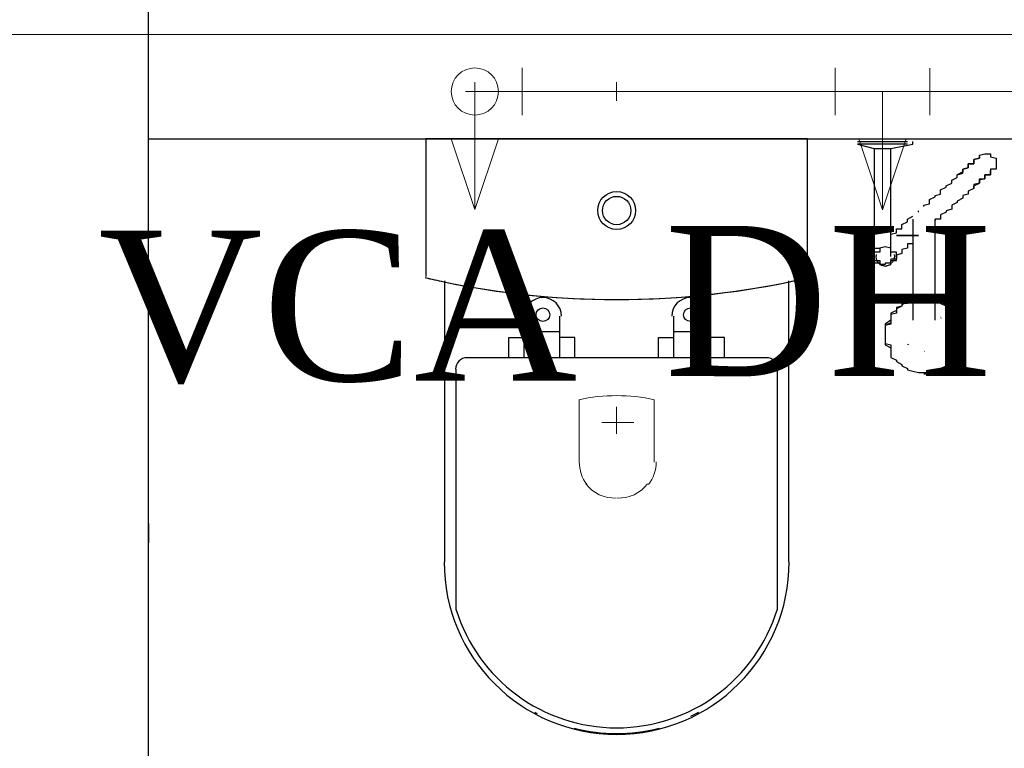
# Model space of a CAD drawing. Header units: millimetres. Extents: x 335 to 91596, y -1 to 84.
# Tile 24 of 87: x 384.83 to 386.22, y 13.27 to 14.3. Entities that reach past the tile are written whole.
import ezdxf

# ---------------------------------------------------------------- set-up
doc = ezdxf.new("R2010")
doc.units = ezdxf.units.MM
doc.header["$MEASUREMENT"] = 0
for name, color, linetype, lineweight in [('AF-Conexões detalhe', 7, 'Continuous', 20), ('AF-Textos conexão', 7, 'Continuous', 20), ('AF-Tubos detalhe', 5, 'Continuous', 20), ('DI-Detalhes', 7, 'Continuous', 20), ('SIMBOLOS INT', 8, 'Continuous', 5)]:
    doc.layers.add(name, color=color, linetype=linetype, lineweight=lineweight)
doc.styles.add('TimesNewRoman', font='times.ttf')

msp = doc.modelspace()

# ---------------------------------------------------------------- hatches: boundary and pattern name
at = {"linetype": 'Continuous'}
for points in [[(386.1281, 13.8769), (386.1267, 13.8805), (386.1267, 13.8785), (386.1267, 13.8785), (386.1267, 13.8766), (386.1267, 13.8766)], [(386.0834, 13.8392), (386.0798, 13.8414), (386.0798, 13.8414), (386.0798, 13.8395), (386.0798, 13.8395)], [(386.0986, 13.8315), (386.0954, 13.8317), (386.0954, 13.8317), (386.0954, 13.8317), (386.0954, 13.8317)], [(386.1043, 13.8297), (386.1032, 13.8317), (386.1032, 13.8297), (386.1032, 13.8297), (386.1032, 13.8297)], [(386.1043, 13.8018), (386.1032, 13.8024), (386.1032, 13.8024), (386.1032, 13.8024), (386.1032, 13.8024)]]:
    msp.add_hatch(color=256, dxfattribs=at).paths.add_polyline_path(points)

# ---------------------------------------------------------------- linework, layer by layer
at = {"color": 7}
for p, q in [((385.0095, 12.3668), (385.0095, 14.9176)), ((385.0095, 14.1305), (386.3376, 14.1305)), ((386.0095, 14.1266), (386.0486, 14.1266)), ((386.0486, 14.1266), (386.0798, 14.1266)), ((386.0876, 14.1227), (386.0876, 14.1266)), ((386.0095, 14.1227), (386.0329, 14.1168)), ((386.0486, 14.1227), (386.0095, 14.1227)), ((386.0329, 14.1168), (386.0329, 14.068)), ((386.0329, 14.1168), (386.0486, 14.1168)), ((386.0798, 14.1227), (386.0486, 14.1227)), ((386.0486, 14.1168), (386.0564, 14.1168)), ((386.0564, 14.1168), (386.0876, 14.1227)), ((386.0564, 14.068), (386.0564, 14.1168)), ((386.0954, 14.027), (386.0954, 14.0289)), ((386.0329, 14.0231), (386.0329, 13.9801)), ((386.0564, 13.9801), (386.0564, 14.025)), ((386.0876, 14.0055), (386.0876, 13.8746)), ((386.1189, 13.8746), (386.1189, 14.0055)), ((386.0486, 13.8492), (386.0486, 13.8453)), ((386.1579, 13.8453), (386.1579, 13.8492)), ((385.0095, 13.5875), (385.0095, 13.5602))]:
    msp.add_line(p, q, dxfattribs=at)
at = {"color": 8}
for p, q in [((385.4007, 14.1302), (385.4007, 13.9362)), ((385.9387, 14.1302), (385.4007, 14.1302)), ((385.9387, 14.1302), (385.4007, 14.1302)), ((385.4007, 14.1302), (385.4007, 13.9362)), ((385.9387, 13.9362), (385.9387, 14.1302)), ((385.9387, 13.9362), (385.9387, 14.1302)), ((385.4267, 13.9302), (385.4267, 13.5332)), ((385.9127, 13.5332), (385.9127, 13.9302)), ((385.5387, 13.8802), (385.5387, 13.8212)), ((385.5897, 13.8212), (385.5897, 13.8802)), ((385.7497, 13.8802), (385.7497, 13.8212)), ((385.8007, 13.8212), (385.8007, 13.8802)), ((385.5177, 13.8502), (385.5387, 13.8502)), ((385.5177, 13.8212), (385.5177, 13.8502)), ((385.5897, 13.8582), (385.5387, 13.8582)), ((385.6107, 13.8502), (385.5897, 13.8502)), ((385.6107, 13.8212), (385.6107, 13.8502)), ((385.7287, 13.8502), (385.7497, 13.8502)), ((385.7287, 13.8212), (385.7287, 13.8502)), ((385.8007, 13.8582), (385.7497, 13.8582)), ((385.8217, 13.8502), (385.8007, 13.8502)), ((385.8217, 13.8212), (385.8217, 13.8502)), ((385.8807, 13.8212), (385.4587, 13.8212)), ((385.4427, 13.8052), (385.4427, 13.4662)), ((385.8967, 13.4662), (385.8967, 13.8052))]:
    msp.add_line(p, q, dxfattribs=at)
at = {"color": 7}
for points in [[(386.1501, 14.0797), (386.1579, 14.0817), (386.1579, 14.0856), (386.1579, 14.0875), (386.1657, 14.0895), (386.1657, 14.0914), (386.1657, 14.0934), (386.1657, 14.0953), (386.1736, 14.0953), (386.1736, 14.0973), (386.1736, 14.0992), (386.1736, 14.0992), (386.1736, 14.1012), (386.1814, 14.1031), (386.1814, 14.1031), (386.1814, 14.1031), (386.1814, 14.1051), (386.1814, 14.1051), (386.1814, 14.1051), (386.1814, 14.1051), (386.1814, 14.1051), (386.1814, 14.1051)], [(386.1814, 14.1051), (386.1814, 14.1051), (386.1814, 14.1051), (386.1814, 14.1051), (386.1814, 14.1051), (386.1814, 14.1031), (386.1814, 14.1031), (386.1814, 14.1031), (386.1736, 14.1012), (386.1736, 14.1012), (386.1736, 14.0992), (386.1736, 14.0973), (386.1736, 14.0953), (386.1657, 14.0953), (386.1657, 14.0934), (386.1657, 14.0914), (386.1657, 14.0895), (386.1579, 14.0875), (386.1579, 14.0856), (386.1579, 14.0836), (386.1501, 14.0797), (386.1501, 14.0797)], [(386.1814, 14.1051), (386.1814, 14.1051), (386.1814, 14.1071), (386.1814, 14.1071), (386.1814, 14.1071), (386.1814, 14.1071), (386.1814, 14.1071), (386.1814, 14.1071), (386.1814, 14.1071), (386.1892, 14.109), (386.1892, 14.109), (386.1892, 14.109), (386.1892, 14.109), (386.1892, 14.109), (386.1892, 14.109), (386.1892, 14.109), (386.1892, 14.109), (386.1892, 14.109), (386.1892, 14.109), (386.1892, 14.109), (386.1892, 14.109), (386.1892, 14.109), (386.1892, 14.109), (386.1892, 14.109), (386.197, 14.109), (386.197, 14.109), (386.197, 14.109), (386.197, 14.109), (386.197, 14.109), (386.197, 14.1071), (386.197, 14.1071), (386.197, 14.1071), (386.197, 14.1071), (386.197, 14.1071), (386.197, 14.1071), (386.197, 14.1071), (386.197, 14.1051), (386.197, 14.1051), (386.197, 14.1051), (386.197, 14.1051), (386.197, 14.1051), (386.2048, 14.1031), (386.2048, 14.1031), (386.2048, 14.1031), (386.2048, 14.1031), (386.2048, 14.1031), (386.2048, 14.1012), (386.2048, 14.1012), (386.2048, 14.1012), (386.2048, 14.1012), (386.2048, 14.0992), (386.2048, 14.0992), (386.2048, 14.0992), (386.2048, 14.0973), (386.2048, 14.0973), (386.2048, 14.0973), (386.2048, 14.0973), (386.2048, 14.0953), (386.2048, 14.0953), (386.2048, 14.0953), (386.2048, 14.0953), (386.2048, 14.0934), (386.2048, 14.0934), (386.2048, 14.0934), (386.2048, 14.0934), (386.2048, 14.0914), (386.2048, 14.0914), (386.2048, 14.0914), (386.2048, 14.0895), (386.2048, 14.0895), (386.2048, 14.0895), (386.2048, 14.0895), (386.2048, 14.0895), (386.2048, 14.0875), (386.2048, 14.0875), (386.197, 14.0875), (386.197, 14.0875), (386.197, 14.0856), (386.197, 14.0856), (386.197, 14.0856)], [(386.1736, 14.0602), (386.1736, 14.0621), (386.1736, 14.0641), (386.1814, 14.068), (386.1814, 14.0699), (386.1814, 14.0719), (386.1814, 14.0739), (386.1892, 14.0739), (386.1892, 14.0758), (386.1892, 14.0778), (386.1892, 14.0797), (386.197, 14.0797), (386.197, 14.0817), (386.197, 14.0817), (386.197, 14.0836), (386.197, 14.0836), (386.197, 14.0856), (386.197, 14.0856), (386.197, 14.0856), (386.197, 14.0856), (386.197, 14.0856), (386.197, 14.0856)], [(386.197, 14.0856), (386.197, 14.0856), (386.197, 14.0856), (386.197, 14.0856), (386.197, 14.0856), (386.197, 14.0836), (386.197, 14.0836), (386.197, 14.0836), (386.197, 14.0817), (386.197, 14.0797), (386.1892, 14.0797), (386.1892, 14.0778), (386.1892, 14.0758), (386.1892, 14.0758), (386.1892, 14.0739), (386.1814, 14.0719), (386.1814, 14.0699), (386.1814, 14.068), (386.1736, 14.066), (386.1736, 14.0621), (386.1736, 14.0602)], [(386.1032, 14.0348), (386.1032, 14.0348), (386.1032, 14.0367), (386.1111, 14.0387), (386.1111, 14.0406), (386.1111, 14.0426), (386.1111, 14.0446), (386.1189, 14.0485), (386.1189, 14.0504), (386.1267, 14.0524), (386.1267, 14.0563), (386.1267, 14.0582), (386.1345, 14.0621), (386.1345, 14.0641), (386.1423, 14.068), (386.1423, 14.0719), (386.1501, 14.0758), (386.1501, 14.0797), (386.1501, 14.0797)], [(386.0329, 14.068), (386.0329, 14.066), (386.0329, 14.0621), (386.0329, 14.0602), (386.0329, 14.0582), (386.0329, 14.0563), (386.0329, 14.0543), (386.0329, 14.0504), (386.0329, 14.0485), (386.0329, 14.0465), (386.0329, 14.0446), (386.0329, 14.0426), (386.0329, 14.0406), (386.0329, 14.0387), (386.0329, 14.0367), (386.0329, 14.0348), (386.0329, 14.0328), (386.0329, 14.0309), (386.0329, 14.0289), (386.0329, 14.027), (386.0329, 14.025), (386.0329, 14.025), (386.0329, 14.0231)], [(386.0564, 14.0231), (386.0564, 14.025), (386.0564, 14.027), (386.0564, 14.0289), (386.0564, 14.0289), (386.0564, 14.0309), (386.0564, 14.0328), (386.0564, 14.0348), (386.0564, 14.0367), (386.0564, 14.0387), (386.0564, 14.0406), (386.0564, 14.0426), (386.0564, 14.0446), (386.0564, 14.0485), (386.0564, 14.0504), (386.0564, 14.0524), (386.0564, 14.0543), (386.0564, 14.0563), (386.0564, 14.0582), (386.0564, 14.0621), (386.0564, 14.0641), (386.0564, 14.066), (386.0564, 14.068)], [(386.1736, 14.0602), (386.1657, 14.0563), (386.1657, 14.0524), (386.1579, 14.0504), (386.1579, 14.0465), (386.1501, 14.0426), (386.1501, 14.0406), (386.1423, 14.0367), (386.1423, 14.0348), (386.1423, 14.0309), (386.1345, 14.0289), (386.1345, 14.027), (386.1267, 14.0231), (386.1267, 14.0211), (386.1267, 14.0192), (386.1267, 14.0172), (386.1189, 14.0172), (386.1189, 14.0153)], [(386.072, 14.0055), (386.072, 14.0094), (386.0798, 14.0133), (386.0798, 14.0172), (386.0876, 14.0211)], [(386.0876, 14.0172), (386.0876, 14.0172), (386.0876, 14.0172), (386.0876, 14.0172), (386.0876, 14.0172), (386.0876, 14.0172), (386.0876, 14.0153), (386.0876, 14.0153), (386.0876, 14.0153), (386.0876, 14.0133), (386.0876, 14.0133), (386.0876, 14.0114), (386.0876, 14.0114), (386.0876, 14.0094), (386.0876, 14.0094), (386.0876, 14.0074), (386.0876, 14.0055), (386.0876, 14.0055)], [(386.1189, 14.0055), (386.1189, 14.0074), (386.1189, 14.0074), (386.1189, 14.0094), (386.1189, 14.0094), (386.1189, 14.0114), (386.1189, 14.0133), (386.1189, 14.0133), (386.1189, 14.0133), (386.1189, 14.0153), (386.1189, 14.0153), (386.1189, 14.0153), (386.1189, 14.0172), (386.1189, 14.0172), (386.1189, 14.0172), (386.1189, 14.0172), (386.1189, 14.0172), (386.1189, 14.0172)], [(386.0564, 13.9957), (386.0642, 13.9977), (386.0642, 13.9977), (386.0642, 13.9996), (386.0642, 14.0016), (386.0642, 14.0016), (386.0642, 14.0035), (386.072, 14.0035), (386.072, 14.0055)], [(386.1111, 14.0094), (386.1111, 14.0094), (386.1111, 14.0094)], [(386.0954, 13.9938), (386.0876, 13.9938), (386.0798, 13.9938), (386.0798, 13.9938), (386.0798, 13.9938), (386.0798, 13.9938), (386.0798, 13.9938), (386.0798, 13.9938), (386.0798, 13.9938), (386.0798, 13.9938), (386.0798, 13.9938), (386.0798, 13.9938), (386.0798, 13.9938), (386.0798, 13.9938), (386.0798, 13.9938), (386.0798, 13.9938), (386.0798, 13.9938), (386.0798, 13.9938), (386.0798, 13.9938), (386.0798, 13.9938), (386.0798, 13.9938), (386.0798, 13.9938), (386.0798, 13.9938), (386.0798, 13.9938), (386.0798, 13.9938), (386.0798, 13.9938), (386.0798, 13.9938), (386.0798, 13.9938), (386.0798, 13.9938), (386.0798, 13.9938), (386.0798, 13.9938), (386.0798, 13.9938), (386.0798, 13.9938), (386.0798, 13.9938), (386.0798, 13.9938), (386.072, 13.9938), (386.0642, 13.9938), (386.072, 13.9938), (386.0798, 13.9938), (386.0798, 13.9938), (386.0798, 13.9938), (386.0798, 13.9938), (386.0798, 13.9938), (386.0798, 13.9938), (386.0798, 13.9938), (386.0798, 13.9938), (386.0798, 13.9938), (386.0798, 13.9938), (386.0798, 13.9938), (386.0798, 13.9938), (386.0798, 13.9938), (386.0798, 13.9938), (386.0798, 13.9938), (386.0798, 13.9938), (386.0798, 13.9938), (386.0798, 13.9938), (386.0798, 13.9938), (386.0798, 13.9938), (386.0798, 13.9938), (386.0798, 13.9938), (386.0798, 13.9938), (386.0798, 13.9938), (386.0798, 13.9938), (386.0798, 13.9938), (386.0798, 13.9938), (386.0798, 13.9938), (386.0798, 13.9938), (386.0798, 13.9938), (386.0798, 13.9938), (386.0798, 13.9938), (386.0798, 13.9938), (386.0876, 13.9938), (386.0954, 13.9938)], [(386.0954, 13.9938), (386.0876, 13.9938), (386.0798, 13.9938), (386.0798, 13.9938), (386.0798, 13.9938), (386.0798, 13.9938), (386.0798, 13.9938), (386.0798, 13.9938), (386.0798, 13.9938), (386.0798, 13.9938), (386.0798, 13.9938), (386.0798, 13.9938), (386.0798, 13.9938), (386.0798, 13.9938), (386.0798, 13.9938), (386.0798, 13.9938), (386.0798, 13.9938), (386.0798, 13.9938), (386.0798, 13.9938), (386.0798, 13.9938), (386.0798, 13.9938), (386.0798, 13.9938), (386.0798, 13.9938), (386.0798, 13.9938), (386.0798, 13.9938), (386.0798, 13.9938), (386.0798, 13.9938), (386.0798, 13.9938), (386.0798, 13.9938), (386.0798, 13.9938), (386.0798, 13.9938), (386.0798, 13.9938), (386.0798, 13.9938), (386.0798, 13.9938), (386.0798, 13.9938), (386.072, 13.9938), (386.0642, 13.9938), (386.072, 13.9938), (386.0798, 13.9938), (386.0798, 13.9938), (386.0798, 13.9938), (386.0798, 13.9938), (386.0798, 13.9938), (386.0798, 13.9938), (386.0798, 13.9938), (386.0798, 13.9938), (386.0798, 13.9938), (386.0798, 13.9938), (386.0798, 13.9938), (386.0798, 13.9938), (386.0798, 13.9938), (386.0798, 13.9938), (386.0798, 13.9938), (386.0798, 13.9938), (386.0798, 13.9938), (386.0798, 13.9938), (386.0798, 13.9938), (386.0798, 13.9938), (386.0798, 13.9938), (386.0798, 13.9938), (386.0798, 13.9938), (386.0798, 13.9938), (386.0798, 13.9938), (386.0798, 13.9938), (386.0798, 13.9938), (386.0798, 13.9938), (386.0798, 13.9938), (386.0798, 13.9938), (386.0798, 13.9938), (386.0798, 13.9938), (386.0798, 13.9938), (386.0876, 13.9938), (386.0954, 13.9938)], [(386.0954, 13.9938), (386.0876, 13.9938), (386.0798, 13.9938), (386.0798, 13.9938), (386.0798, 13.9938), (386.0798, 13.9938), (386.0798, 13.9938), (386.0798, 13.9938), (386.0798, 13.9938), (386.0798, 13.9938), (386.0798, 13.9938), (386.0798, 13.9938), (386.0798, 13.9938), (386.0798, 13.9938), (386.0798, 13.9938), (386.0798, 13.9938), (386.0798, 13.9938), (386.0798, 13.9938), (386.0798, 13.9938), (386.0798, 13.9938), (386.0798, 13.9938), (386.0798, 13.9938), (386.0798, 13.9938), (386.0798, 13.9938), (386.0798, 13.9938), (386.0798, 13.9938), (386.0798, 13.9938), (386.0798, 13.9938), (386.0798, 13.9938), (386.0798, 13.9938), (386.0798, 13.9938), (386.0798, 13.9938), (386.0798, 13.9938), (386.0798, 13.9938), (386.0798, 13.9938), (386.072, 13.9938), (386.0642, 13.9938), (386.072, 13.9938), (386.0798, 13.9938), (386.0798, 13.9938), (386.0798, 13.9938), (386.0798, 13.9938), (386.0798, 13.9938), (386.0798, 13.9938), (386.0798, 13.9938), (386.0798, 13.9938), (386.0798, 13.9938), (386.0798, 13.9938), (386.0798, 13.9938), (386.0798, 13.9938), (386.0798, 13.9938), (386.0798, 13.9938), (386.0798, 13.9938), (386.0798, 13.9938), (386.0798, 13.9938), (386.0798, 13.9938), (386.0798, 13.9938), (386.0798, 13.9938), (386.0798, 13.9938), (386.0798, 13.9938), (386.0798, 13.9938), (386.0798, 13.9938), (386.0798, 13.9938), (386.0798, 13.9938), (386.0798, 13.9938), (386.0798, 13.9938), (386.0798, 13.9938), (386.0798, 13.9938), (386.0798, 13.9938), (386.0798, 13.9938), (386.0798, 13.9938), (386.0876, 13.9938), (386.0954, 13.9938)], [(386.0954, 13.9938), (386.0876, 13.9938), (386.0798, 13.9938), (386.0798, 13.9938), (386.0798, 13.9938), (386.0798, 13.9938), (386.0798, 13.9938), (386.0798, 13.9938), (386.0798, 13.9938), (386.0798, 13.9938), (386.0798, 13.9938), (386.0798, 13.9938), (386.0798, 13.9938), (386.0798, 13.9938), (386.0798, 13.9938), (386.0798, 13.9938), (386.0798, 13.9938), (386.0798, 13.9938), (386.0798, 13.9938), (386.0798, 13.9938), (386.0798, 13.9938), (386.0798, 13.9938), (386.0798, 13.9938), (386.0798, 13.9938), (386.0798, 13.9938), (386.0798, 13.9938), (386.0798, 13.9938), (386.0798, 13.9938), (386.0798, 13.9938), (386.0798, 13.9938), (386.0798, 13.9938), (386.0798, 13.9938), (386.0798, 13.9938), (386.0798, 13.9938), (386.0798, 13.9938), (386.072, 13.9938), (386.0642, 13.9938), (386.072, 13.9938), (386.0798, 13.9938), (386.0798, 13.9938), (386.0798, 13.9938), (386.0798, 13.9938), (386.0798, 13.9938), (386.0798, 13.9938), (386.0798, 13.9938), (386.0798, 13.9938), (386.0798, 13.9938), (386.0798, 13.9938), (386.0798, 13.9938), (386.0798, 13.9938), (386.0798, 13.9938), (386.0798, 13.9938), (386.0798, 13.9938), (386.0798, 13.9938), (386.0798, 13.9938), (386.0798, 13.9938), (386.0798, 13.9938), (386.0798, 13.9938), (386.0798, 13.9938), (386.0798, 13.9938), (386.0798, 13.9938), (386.0798, 13.9938), (386.0798, 13.9938), (386.0798, 13.9938), (386.0798, 13.9938), (386.0798, 13.9938), (386.0798, 13.9938), (386.0798, 13.9938), (386.0798, 13.9938), (386.0798, 13.9938), (386.0798, 13.9938), (386.0876, 13.9938), (386.0954, 13.9938)], [(386.0954, 13.9938), (386.0876, 13.9938), (386.0798, 13.9938), (386.0798, 13.9938), (386.0798, 13.9938), (386.0798, 13.9938), (386.0798, 13.9938), (386.0798, 13.9938), (386.0798, 13.9938), (386.0798, 13.9938), (386.0798, 13.9938), (386.0798, 13.9938), (386.0798, 13.9938), (386.0798, 13.9938), (386.0798, 13.9938), (386.0798, 13.9938), (386.0798, 13.9938), (386.0798, 13.9938), (386.0798, 13.9938), (386.0798, 13.9938), (386.0798, 13.9938), (386.0798, 13.9938), (386.0798, 13.9938), (386.0798, 13.9938), (386.0798, 13.9938), (386.0798, 13.9938), (386.0798, 13.9938), (386.0798, 13.9938), (386.0798, 13.9938), (386.0798, 13.9938), (386.0798, 13.9938), (386.0798, 13.9938), (386.0798, 13.9938), (386.0798, 13.9938), (386.0798, 13.9938), (386.072, 13.9938), (386.0642, 13.9938), (386.072, 13.9938), (386.0798, 13.9938), (386.0798, 13.9938), (386.0798, 13.9938), (386.0798, 13.9938), (386.0798, 13.9938), (386.0798, 13.9938), (386.0798, 13.9938), (386.0798, 13.9938), (386.0798, 13.9938), (386.0798, 13.9938), (386.0798, 13.9938), (386.0798, 13.9938), (386.0798, 13.9938), (386.0798, 13.9938), (386.0798, 13.9938), (386.0798, 13.9938), (386.0798, 13.9938), (386.0798, 13.9938), (386.0798, 13.9938), (386.0798, 13.9938), (386.0798, 13.9938), (386.0798, 13.9938), (386.0798, 13.9938), (386.0798, 13.9938), (386.0798, 13.9938), (386.0798, 13.9938), (386.0798, 13.9938), (386.0798, 13.9938), (386.0798, 13.9938), (386.0798, 13.9938), (386.0798, 13.9938), (386.0798, 13.9938), (386.0798, 13.9938), (386.0876, 13.9938), (386.0954, 13.9938)], [(386.0954, 13.9938), (386.0876, 13.9938), (386.0798, 13.9938), (386.0798, 13.9938), (386.0798, 13.9938), (386.0798, 13.9938), (386.0798, 13.9938), (386.0798, 13.9938), (386.0798, 13.9938), (386.0798, 13.9938), (386.0798, 13.9938), (386.0798, 13.9938), (386.0798, 13.9938), (386.0798, 13.9938), (386.0798, 13.9938), (386.0798, 13.9938), (386.0798, 13.9938), (386.0798, 13.9938), (386.0798, 13.9938), (386.0798, 13.9938), (386.0798, 13.9938), (386.0798, 13.9938), (386.0798, 13.9938), (386.0798, 13.9938), (386.0798, 13.9938), (386.0798, 13.9938), (386.0798, 13.9938), (386.0798, 13.9938), (386.0798, 13.9938), (386.0798, 13.9938), (386.0798, 13.9938), (386.0798, 13.9938), (386.0798, 13.9938), (386.0798, 13.9938), (386.0798, 13.9938), (386.072, 13.9938), (386.0642, 13.9938), (386.072, 13.9938), (386.0798, 13.9938), (386.0798, 13.9938), (386.0798, 13.9938), (386.0798, 13.9938), (386.0798, 13.9938), (386.0798, 13.9938), (386.0798, 13.9938), (386.0798, 13.9938), (386.0798, 13.9938), (386.0798, 13.9938), (386.0798, 13.9938), (386.0798, 13.9938), (386.0798, 13.9938), (386.0798, 13.9938), (386.0798, 13.9938), (386.0798, 13.9938), (386.0798, 13.9938), (386.0798, 13.9938), (386.0798, 13.9938), (386.0798, 13.9938), (386.0798, 13.9938), (386.0798, 13.9938), (386.0798, 13.9938), (386.0798, 13.9938), (386.0798, 13.9938), (386.0798, 13.9938), (386.0798, 13.9938), (386.0798, 13.9938), (386.0798, 13.9938), (386.0798, 13.9938), (386.0798, 13.9938), (386.0798, 13.9938), (386.0798, 13.9938), (386.0876, 13.9938), (386.0954, 13.9938)], [(386.0954, 13.9938), (386.0876, 13.9938), (386.0798, 13.9938), (386.0798, 13.9938), (386.0798, 13.9938), (386.0798, 13.9938), (386.0798, 13.9938), (386.0798, 13.9938), (386.0798, 13.9938), (386.0798, 13.9938), (386.0798, 13.9938), (386.0798, 13.9938), (386.0798, 13.9938), (386.0798, 13.9938), (386.0798, 13.9938), (386.0798, 13.9938), (386.0798, 13.9938), (386.0798, 13.9938), (386.0798, 13.9938), (386.0798, 13.9938), (386.0798, 13.9938), (386.0798, 13.9938), (386.0798, 13.9938), (386.0798, 13.9938), (386.0798, 13.9938), (386.0798, 13.9938), (386.0798, 13.9938), (386.0798, 13.9938), (386.0798, 13.9938), (386.0798, 13.9938), (386.0798, 13.9938), (386.0798, 13.9938), (386.0798, 13.9938), (386.0798, 13.9938), (386.0798, 13.9938), (386.072, 13.9938), (386.0642, 13.9938), (386.072, 13.9938), (386.0798, 13.9938), (386.0798, 13.9938), (386.0798, 13.9938), (386.0798, 13.9938), (386.0798, 13.9938), (386.0798, 13.9938), (386.0798, 13.9938), (386.0798, 13.9938), (386.0798, 13.9938), (386.0798, 13.9938), (386.0798, 13.9938), (386.0798, 13.9938), (386.0798, 13.9938), (386.0798, 13.9938), (386.0798, 13.9938), (386.0798, 13.9938), (386.0798, 13.9938), (386.0798, 13.9938), (386.0798, 13.9938), (386.0798, 13.9938), (386.0798, 13.9938), (386.0798, 13.9938), (386.0798, 13.9938), (386.0798, 13.9938), (386.0798, 13.9938), (386.0798, 13.9938), (386.0798, 13.9938), (386.0798, 13.9938), (386.0798, 13.9938), (386.0798, 13.9938), (386.0798, 13.9938), (386.0798, 13.9938), (386.0798, 13.9938), (386.0876, 13.9938), (386.0954, 13.9938)], [(386.0329, 13.9801), (386.0329, 13.9801), (386.0329, 13.9781), (386.0329, 13.9762), (386.0329, 13.9742), (386.0329, 13.9742), (386.0329, 13.9723), (386.0329, 13.9723), (386.0329, 13.9703), (386.0329, 13.9703), (386.0329, 13.9684), (386.0329, 13.9684), (386.0329, 13.9664), (386.0329, 13.9664), (386.0329, 13.9664), (386.0329, 13.9664), (386.0329, 13.9664), (386.0329, 13.9645), (386.0329, 13.9645)], [(386.0642, 13.9645), (386.0642, 13.9664), (386.0642, 13.9664), (386.0642, 13.9684), (386.0642, 13.9684), (386.0642, 13.9703), (386.0564, 13.9703), (386.0564, 13.9723), (386.0564, 13.9723), (386.0564, 13.9742), (386.0564, 13.9742), (386.0564, 13.9762), (386.0564, 13.9762), (386.0564, 13.9762), (386.0564, 13.9762), (386.0486, 13.9781), (386.0486, 13.9781), (386.0486, 13.9781), (386.0486, 13.9781), (386.0486, 13.9781), (386.0486, 13.9781), (386.0486, 13.9781), (386.0407, 13.9762), (386.0407, 13.9762), (386.0407, 13.9762), (386.0407, 13.9762), (386.0407, 13.9742), (386.0407, 13.9742), (386.0407, 13.9723), (386.0407, 13.9723), (386.0407, 13.9703), (386.0329, 13.9703), (386.0329, 13.9684), (386.0329, 13.9684), (386.0329, 13.9664), (386.0329, 13.9664), (386.0329, 13.9645), (386.0329, 13.9625), (386.0329, 13.9625), (386.0329, 13.9606), (386.0329, 13.9606), (386.0329, 13.9586), (386.0407, 13.9586), (386.0407, 13.9567), (386.0407, 13.9567), (386.0407, 13.9547), (386.0407, 13.9547), (386.0407, 13.9528), (386.0407, 13.9528), (386.0407, 13.9528), (386.0407, 13.9528), (386.0486, 13.9508), (386.0486, 13.9508), (386.0486, 13.9508), (386.0486, 13.9508), (386.0486, 13.9508), (386.0486, 13.9508), (386.0486, 13.9508), (386.0564, 13.9528), (386.0564, 13.9528), (386.0564, 13.9528), (386.0564, 13.9528), (386.0564, 13.9547), (386.0564, 13.9547), (386.0564, 13.9567), (386.0564, 13.9567), (386.0564, 13.9586), (386.0642, 13.9586), (386.0642, 13.9606), (386.0642, 13.9606), (386.0642, 13.9625), (386.0642, 13.9625), (386.0642, 13.9645)], [(386.0642, 13.9645), (386.0642, 13.9664), (386.0642, 13.9664), (386.0642, 13.9684), (386.0642, 13.9684), (386.0642, 13.9703), (386.0564, 13.9703), (386.0564, 13.9723), (386.0564, 13.9723), (386.0564, 13.9742), (386.0564, 13.9742), (386.0564, 13.9762), (386.0564, 13.9762), (386.0564, 13.9762), (386.0564, 13.9762), (386.0486, 13.9781), (386.0486, 13.9781), (386.0486, 13.9781), (386.0486, 13.9781), (386.0486, 13.9781), (386.0486, 13.9781), (386.0486, 13.9781), (386.0407, 13.9762), (386.0407, 13.9762), (386.0407, 13.9762), (386.0407, 13.9762), (386.0407, 13.9742), (386.0407, 13.9742), (386.0407, 13.9723), (386.0407, 13.9723), (386.0407, 13.9703), (386.0329, 13.9703), (386.0329, 13.9684), (386.0329, 13.9684), (386.0329, 13.9664), (386.0329, 13.9664), (386.0329, 13.9645), (386.0329, 13.9625), (386.0329, 13.9625), (386.0329, 13.9606), (386.0329, 13.9606), (386.0329, 13.9586), (386.0407, 13.9586), (386.0407, 13.9567), (386.0407, 13.9567), (386.0407, 13.9547), (386.0407, 13.9547), (386.0407, 13.9528), (386.0407, 13.9528), (386.0407, 13.9528), (386.0407, 13.9528), (386.0486, 13.9508), (386.0486, 13.9508), (386.0486, 13.9508), (386.0486, 13.9508), (386.0486, 13.9508), (386.0486, 13.9508), (386.0486, 13.9508), (386.0564, 13.9528), (386.0564, 13.9528), (386.0564, 13.9528), (386.0564, 13.9528), (386.0564, 13.9547), (386.0564, 13.9547), (386.0564, 13.9567), (386.0564, 13.9567), (386.0564, 13.9586), (386.0642, 13.9586), (386.0642, 13.9606), (386.0642, 13.9606), (386.0642, 13.9625), (386.0642, 13.9625), (386.0642, 13.9645)], [(386.0642, 13.9645), (386.0642, 13.9664), (386.0642, 13.9664), (386.0642, 13.9684), (386.0642, 13.9684), (386.0642, 13.9703), (386.0564, 13.9703), (386.0564, 13.9723), (386.0564, 13.9723), (386.0564, 13.9742), (386.0564, 13.9742), (386.0564, 13.9762), (386.0564, 13.9762), (386.0564, 13.9762), (386.0564, 13.9762), (386.0486, 13.9781), (386.0486, 13.9781), (386.0486, 13.9781), (386.0486, 13.9781), (386.0486, 13.9781), (386.0486, 13.9781), (386.0486, 13.9781), (386.0407, 13.9762), (386.0407, 13.9762), (386.0407, 13.9762), (386.0407, 13.9762), (386.0407, 13.9742), (386.0407, 13.9742), (386.0407, 13.9723), (386.0407, 13.9723), (386.0407, 13.9703), (386.0329, 13.9703), (386.0329, 13.9684), (386.0329, 13.9684), (386.0329, 13.9664), (386.0329, 13.9664), (386.0329, 13.9645), (386.0329, 13.9625), (386.0329, 13.9625), (386.0329, 13.9606), (386.0329, 13.9606), (386.0329, 13.9586), (386.0407, 13.9586), (386.0407, 13.9567), (386.0407, 13.9567), (386.0407, 13.9547), (386.0407, 13.9547), (386.0407, 13.9528), (386.0407, 13.9528), (386.0407, 13.9528), (386.0407, 13.9528), (386.0486, 13.9508), (386.0486, 13.9508), (386.0486, 13.9508), (386.0486, 13.9508), (386.0486, 13.9508), (386.0486, 13.9508), (386.0486, 13.9508), (386.0564, 13.9528), (386.0564, 13.9528), (386.0564, 13.9528), (386.0564, 13.9528), (386.0564, 13.9547), (386.0564, 13.9547), (386.0564, 13.9567), (386.0564, 13.9567), (386.0564, 13.9586), (386.0642, 13.9586), (386.0642, 13.9606), (386.0642, 13.9606), (386.0642, 13.9625), (386.0642, 13.9625), (386.0642, 13.9645)], [(386.0642, 13.9645), (386.0642, 13.9664), (386.0642, 13.9664), (386.0642, 13.9684), (386.0642, 13.9684), (386.0642, 13.9703), (386.0564, 13.9703), (386.0564, 13.9723), (386.0564, 13.9723), (386.0564, 13.9742), (386.0564, 13.9742), (386.0564, 13.9762), (386.0564, 13.9762), (386.0564, 13.9762), (386.0564, 13.9762), (386.0486, 13.9781), (386.0486, 13.9781), (386.0486, 13.9781), (386.0486, 13.9781), (386.0486, 13.9781), (386.0486, 13.9781), (386.0486, 13.9781), (386.0407, 13.9762), (386.0407, 13.9762), (386.0407, 13.9762), (386.0407, 13.9762), (386.0407, 13.9742), (386.0407, 13.9742), (386.0407, 13.9723), (386.0407, 13.9723), (386.0407, 13.9703), (386.0329, 13.9703), (386.0329, 13.9684), (386.0329, 13.9684), (386.0329, 13.9664), (386.0329, 13.9664), (386.0329, 13.9645), (386.0329, 13.9625), (386.0329, 13.9625), (386.0329, 13.9606), (386.0329, 13.9606), (386.0329, 13.9586), (386.0407, 13.9586), (386.0407, 13.9567), (386.0407, 13.9567), (386.0407, 13.9547), (386.0407, 13.9547), (386.0407, 13.9528), (386.0407, 13.9528), (386.0407, 13.9528), (386.0407, 13.9528), (386.0486, 13.9508), (386.0486, 13.9508), (386.0486, 13.9508), (386.0486, 13.9508), (386.0486, 13.9508), (386.0486, 13.9508), (386.0486, 13.9508), (386.0564, 13.9528), (386.0564, 13.9528), (386.0564, 13.9528), (386.0564, 13.9528), (386.0564, 13.9547), (386.0564, 13.9547), (386.0564, 13.9567), (386.0564, 13.9567), (386.0564, 13.9586), (386.0642, 13.9586), (386.0642, 13.9606), (386.0642, 13.9606), (386.0642, 13.9625), (386.0642, 13.9625), (386.0642, 13.9645)], [(386.0642, 13.9645), (386.0642, 13.9664), (386.0642, 13.9664), (386.0642, 13.9684), (386.0642, 13.9684), (386.0642, 13.9703), (386.0564, 13.9703), (386.0564, 13.9723), (386.0564, 13.9723), (386.0564, 13.9742), (386.0564, 13.9742), (386.0564, 13.9762), (386.0564, 13.9762), (386.0564, 13.9762), (386.0564, 13.9762), (386.0486, 13.9781), (386.0486, 13.9781), (386.0486, 13.9781), (386.0486, 13.9781), (386.0486, 13.9781), (386.0486, 13.9781), (386.0486, 13.9781), (386.0407, 13.9762), (386.0407, 13.9762), (386.0407, 13.9762), (386.0407, 13.9762), (386.0407, 13.9742), (386.0407, 13.9742), (386.0407, 13.9723), (386.0407, 13.9723), (386.0407, 13.9703), (386.0329, 13.9703), (386.0329, 13.9684), (386.0329, 13.9684), (386.0329, 13.9664), (386.0329, 13.9664), (386.0329, 13.9645), (386.0329, 13.9625), (386.0329, 13.9625), (386.0329, 13.9606), (386.0329, 13.9606), (386.0329, 13.9586), (386.0407, 13.9586), (386.0407, 13.9567), (386.0407, 13.9567), (386.0407, 13.9547), (386.0407, 13.9547), (386.0407, 13.9528), (386.0407, 13.9528), (386.0407, 13.9528), (386.0407, 13.9528), (386.0486, 13.9508), (386.0486, 13.9508), (386.0486, 13.9508), (386.0486, 13.9508), (386.0486, 13.9508), (386.0486, 13.9508), (386.0486, 13.9508), (386.0564, 13.9528), (386.0564, 13.9528), (386.0564, 13.9528), (386.0564, 13.9528), (386.0564, 13.9547), (386.0564, 13.9547), (386.0564, 13.9567), (386.0564, 13.9567), (386.0564, 13.9586), (386.0642, 13.9586), (386.0642, 13.9606), (386.0642, 13.9606), (386.0642, 13.9625), (386.0642, 13.9625), (386.0642, 13.9645)], [(386.0642, 13.9645), (386.0642, 13.9664), (386.0642, 13.9664), (386.0642, 13.9684), (386.0642, 13.9684), (386.0642, 13.9703), (386.0564, 13.9703), (386.0564, 13.9723), (386.0564, 13.9723), (386.0564, 13.9742), (386.0564, 13.9742), (386.0564, 13.9762), (386.0564, 13.9762), (386.0564, 13.9762), (386.0564, 13.9762), (386.0486, 13.9781), (386.0486, 13.9781), (386.0486, 13.9781), (386.0486, 13.9781), (386.0486, 13.9781), (386.0486, 13.9781), (386.0486, 13.9781), (386.0407, 13.9762), (386.0407, 13.9762), (386.0407, 13.9762), (386.0407, 13.9762), (386.0407, 13.9742), (386.0407, 13.9742), (386.0407, 13.9723), (386.0407, 13.9723), (386.0407, 13.9703), (386.0329, 13.9703), (386.0329, 13.9684), (386.0329, 13.9684), (386.0329, 13.9664), (386.0329, 13.9664), (386.0329, 13.9645), (386.0329, 13.9625), (386.0329, 13.9625), (386.0329, 13.9606), (386.0329, 13.9606), (386.0329, 13.9586), (386.0407, 13.9586), (386.0407, 13.9567), (386.0407, 13.9567), (386.0407, 13.9547), (386.0407, 13.9547), (386.0407, 13.9528), (386.0407, 13.9528), (386.0407, 13.9528), (386.0407, 13.9528), (386.0486, 13.9508), (386.0486, 13.9508), (386.0486, 13.9508), (386.0486, 13.9508), (386.0486, 13.9508), (386.0486, 13.9508), (386.0486, 13.9508), (386.0564, 13.9528), (386.0564, 13.9528), (386.0564, 13.9528), (386.0564, 13.9528), (386.0564, 13.9547), (386.0564, 13.9547), (386.0564, 13.9567), (386.0564, 13.9567), (386.0564, 13.9586), (386.0642, 13.9586), (386.0642, 13.9606), (386.0642, 13.9606), (386.0642, 13.9625), (386.0642, 13.9625), (386.0642, 13.9645)], [(386.0642, 13.9645), (386.0642, 13.9664), (386.0642, 13.9664), (386.0642, 13.9684), (386.0642, 13.9684), (386.0642, 13.9703), (386.0564, 13.9703), (386.0564, 13.9723), (386.0564, 13.9723), (386.0564, 13.9742), (386.0564, 13.9742), (386.0564, 13.9762), (386.0564, 13.9762), (386.0564, 13.9762), (386.0564, 13.9762), (386.0486, 13.9781), (386.0486, 13.9781), (386.0486, 13.9781), (386.0486, 13.9781), (386.0486, 13.9781), (386.0486, 13.9781), (386.0486, 13.9781), (386.0407, 13.9762), (386.0407, 13.9762), (386.0407, 13.9762), (386.0407, 13.9762), (386.0407, 13.9742), (386.0407, 13.9742), (386.0407, 13.9723), (386.0407, 13.9723), (386.0407, 13.9703), (386.0329, 13.9703), (386.0329, 13.9684), (386.0329, 13.9684), (386.0329, 13.9664), (386.0329, 13.9664), (386.0329, 13.9645), (386.0329, 13.9625), (386.0329, 13.9625), (386.0329, 13.9606), (386.0329, 13.9606), (386.0329, 13.9586), (386.0407, 13.9586), (386.0407, 13.9567), (386.0407, 13.9567), (386.0407, 13.9547), (386.0407, 13.9547), (386.0407, 13.9528), (386.0407, 13.9528), (386.0407, 13.9528), (386.0407, 13.9528), (386.0486, 13.9508), (386.0486, 13.9508), (386.0486, 13.9508), (386.0486, 13.9508), (386.0486, 13.9508), (386.0486, 13.9508), (386.0486, 13.9508), (386.0564, 13.9528), (386.0564, 13.9528), (386.0564, 13.9528), (386.0564, 13.9528), (386.0564, 13.9547), (386.0564, 13.9547), (386.0564, 13.9567), (386.0564, 13.9567), (386.0564, 13.9586), (386.0642, 13.9586), (386.0642, 13.9606), (386.0642, 13.9606), (386.0642, 13.9625), (386.0642, 13.9625), (386.0642, 13.9645)], [(386.0329, 13.9742), (386.0329, 13.9762), (386.0407, 13.9762), (386.0407, 13.9762), (386.0407, 13.9762), (386.0407, 13.9762), (386.0407, 13.9762), (386.0407, 13.9762), (386.0407, 13.9762)], [(386.0564, 13.9547), (386.0564, 13.9547), (386.0564, 13.9547), (386.0564, 13.9547), (386.0564, 13.9547), (386.0486, 13.9547), (386.0486, 13.9528), (386.0486, 13.9528), (386.0486, 13.9528), (386.0486, 13.9528), (386.0486, 13.9528), (386.0486, 13.9528), (386.0486, 13.9528), (386.0486, 13.9528), (386.0486, 13.9528), (386.0486, 13.9528), (386.0486, 13.9528), (386.0486, 13.9528), (386.0486, 13.9528), (386.0486, 13.9528), (386.0486, 13.9528), (386.0407, 13.9528), (386.0407, 13.9528), (386.0407, 13.9528), (386.0407, 13.9528), (386.0407, 13.9528), (386.0407, 13.9528), (386.0407, 13.9528), (386.0407, 13.9528), (386.0407, 13.9528), (386.0407, 13.9528), (386.0407, 13.9547), (386.0407, 13.9547), (386.0407, 13.9547), (386.0407, 13.9547), (386.0407, 13.9547), (386.0407, 13.9547), (386.0329, 13.9547), (386.0329, 13.9567), (386.0329, 13.9567), (386.0329, 13.9567), (386.0329, 13.9567), (386.0329, 13.9567), (386.0329, 13.9586), (386.0329, 13.9586), (386.0329, 13.9586), (386.0329, 13.9586), (386.0329, 13.9606), (386.0329, 13.9606), (386.0329, 13.9606), (386.0329, 13.9606), (386.0329, 13.9625), (386.0329, 13.9625), (386.0329, 13.9625), (386.0329, 13.9625), (386.0329, 13.9645), (386.0329, 13.9645), (386.0329, 13.9645), (386.0329, 13.9664), (386.0329, 13.9664), (386.0329, 13.9664), (386.0329, 13.9664), (386.0329, 13.9684), (386.0329, 13.9684), (386.0329, 13.9684), (386.0329, 13.9684), (386.0329, 13.9703), (386.0329, 13.9703), (386.0329, 13.9703), (386.0329, 13.9703), (386.0329, 13.9723), (386.0329, 13.9723), (386.0329, 13.9723), (386.0329, 13.9723), (386.0329, 13.9742), (386.0329, 13.9742), (386.0329, 13.9742), (386.0329, 13.9742), (386.0329, 13.9742), (386.0329, 13.9742)], [(386.0486, 13.9781), (386.0486, 13.9781), (386.0486, 13.9781), (386.0486, 13.9781), (386.0407, 13.9762), (386.0407, 13.9762), (386.0407, 13.9762), (386.0407, 13.9762), (386.0407, 13.9742), (386.0407, 13.9742), (386.0407, 13.9723), (386.0407, 13.9723)], [(386.0876, 13.984), (386.0876, 13.984), (386.0876, 13.9821), (386.0798, 13.9821), (386.0798, 13.9801), (386.0798, 13.9781), (386.0798, 13.9781), (386.0798, 13.9762), (386.0798, 13.9762), (386.072, 13.9742), (386.072, 13.9723), (386.072, 13.9723), (386.072, 13.9703), (386.072, 13.9703), (386.072, 13.9684), (386.072, 13.9684), (386.0642, 13.9664), (386.0642, 13.9664), (386.0642, 13.9645), (386.0642, 13.9645), (386.0642, 13.9625), (386.0642, 13.9625), (386.0642, 13.9625), (386.0642, 13.9606), (386.0564, 13.9606), (386.0564, 13.9606), (386.0564, 13.9586), (386.0564, 13.9586), (386.0564, 13.9586), (386.0564, 13.9567), (386.0564, 13.9567), (386.0564, 13.9567), (386.0564, 13.9567), (386.0564, 13.9567), (386.0564, 13.9567), (386.0564, 13.9567), (386.0564, 13.9547), (386.0564, 13.9547), (386.0564, 13.9547)], [(386.0564, 13.9645), (386.0564, 13.9645), (386.0564, 13.9664), (386.0564, 13.9664), (386.0564, 13.9664), (386.0564, 13.9664), (386.0564, 13.9664), (386.0564, 13.9684), (386.0564, 13.9684), (386.0564, 13.9703), (386.0564, 13.9703), (386.0564, 13.9723), (386.0564, 13.9723), (386.0564, 13.9742), (386.0564, 13.9742), (386.0564, 13.9762), (386.0564, 13.9781), (386.0564, 13.9801), (386.0564, 13.9801), (386.0564, 13.9801)], [(386.1032, 13.9059), (386.1032, 13.9059), (386.1032, 13.9059), (386.0954, 13.9059), (386.0954, 13.9059), (386.0954, 13.9059), (386.0954, 13.9059), (386.0876, 13.9039), (386.0876, 13.9039), (386.0876, 13.9039), (386.0798, 13.902), (386.0798, 13.902), (386.0798, 13.9), (386.0798, 13.9), (386.0798, 13.8981), (386.072, 13.8981), (386.072, 13.8961), (386.072, 13.8942), (386.072, 13.8942), (386.0642, 13.8922), (386.0642, 13.8903), (386.0642, 13.8883), (386.0642, 13.8883), (386.0642, 13.8864), (386.0642, 13.8844), (386.0564, 13.8824), (386.0564, 13.8805), (386.0564, 13.8785), (386.0564, 13.8766), (386.0564, 13.8746), (386.0564, 13.8727), (386.0564, 13.8707), (386.0564, 13.8688), (386.0486, 13.8668), (386.0486, 13.8649), (386.0486, 13.8629), (386.0486, 13.861), (386.0486, 13.859), (386.0486, 13.8571), (386.0486, 13.8551), (386.0486, 13.8512), (386.0486, 13.8492), (386.0486, 13.8473), (386.0486, 13.8453), (386.0486, 13.8434), (386.0486, 13.8414), (386.0564, 13.8395), (386.0564, 13.8375), (386.0564, 13.8356)], [(386.1579, 13.8531), (386.1579, 13.8571), (386.1579, 13.8629), (386.1579, 13.8668), (386.1501, 13.8707), (386.1501, 13.8766), (386.1501, 13.8805), (386.1501, 13.8844), (386.1423, 13.8883), (386.1423, 13.8903), (386.1345, 13.8942), (386.1345, 13.8961), (386.1267, 13.9), (386.1267, 13.902), (386.1189, 13.9039), (386.1189, 13.9039), (386.1111, 13.9059), (386.1111, 13.9059), (386.1032, 13.9059), (386.0954, 13.9059), (386.0954, 13.9059), (386.0876, 13.9039), (386.0876, 13.9039), (386.0798, 13.902), (386.0798, 13.9), (386.072, 13.8961), (386.072, 13.8942), (386.0642, 13.8903), (386.0642, 13.8883), (386.0564, 13.8844), (386.0564, 13.8805), (386.0564, 13.8766), (386.0564, 13.8707), (386.0486, 13.8668), (386.0486, 13.8629), (386.0486, 13.8571), (386.0486, 13.8531), (386.0486, 13.8492), (386.0486, 13.8434), (386.0486, 13.8395), (386.0564, 13.8356), (386.0564, 13.8297), (386.0564, 13.8258), (386.0564, 13.8219), (386.0642, 13.818), (386.0642, 13.816), (386.072, 13.8121), (386.072, 13.8102), (386.0798, 13.8063), (386.0798, 13.8043), (386.0876, 13.8024), (386.0876, 13.8024), (386.0954, 13.8004), (386.0954, 13.8004), (386.1032, 13.8004), (386.1111, 13.8004), (386.1111, 13.8004), (386.1189, 13.8024), (386.1189, 13.8024), (386.1267, 13.8043), (386.1267, 13.8063), (386.1345, 13.8102), (386.1345, 13.8121), (386.1423, 13.816), (386.1423, 13.818), (386.1501, 13.8219), (386.1501, 13.8258), (386.1501, 13.8297), (386.1501, 13.8356), (386.1579, 13.8395), (386.1579, 13.8434), (386.1579, 13.8492), (386.1579, 13.8531)], [(386.1579, 13.8531), (386.1579, 13.8571), (386.1579, 13.8629), (386.1579, 13.8668), (386.1501, 13.8707), (386.1501, 13.8766), (386.1501, 13.8805), (386.1501, 13.8844), (386.1423, 13.8883), (386.1423, 13.8903), (386.1345, 13.8942), (386.1345, 13.8961), (386.1267, 13.9), (386.1267, 13.902), (386.1189, 13.9039), (386.1189, 13.9039), (386.1111, 13.9059), (386.1111, 13.9059), (386.1032, 13.9059), (386.0954, 13.9059), (386.0954, 13.9059), (386.0876, 13.9039), (386.0876, 13.9039), (386.0798, 13.902), (386.0798, 13.9), (386.072, 13.8961), (386.072, 13.8942), (386.0642, 13.8903), (386.0642, 13.8883), (386.0564, 13.8844), (386.0564, 13.8805), (386.0564, 13.8766), (386.0564, 13.8707), (386.0486, 13.8668), (386.0486, 13.8629), (386.0486, 13.8571), (386.0486, 13.8531), (386.0486, 13.8492), (386.0486, 13.8434), (386.0486, 13.8395), (386.0564, 13.8356), (386.0564, 13.8297), (386.0564, 13.8258), (386.0564, 13.8219), (386.0642, 13.818), (386.0642, 13.816), (386.072, 13.8121), (386.072, 13.8102), (386.0798, 13.8063), (386.0798, 13.8043), (386.0876, 13.8024), (386.0876, 13.8024), (386.0954, 13.8004), (386.0954, 13.8004), (386.1032, 13.8004), (386.1111, 13.8004), (386.1111, 13.8004), (386.1189, 13.8024), (386.1189, 13.8024), (386.1267, 13.8043), (386.1267, 13.8063), (386.1345, 13.8102), (386.1345, 13.8121), (386.1423, 13.816), (386.1423, 13.818), (386.1501, 13.8219), (386.1501, 13.8258), (386.1501, 13.8297), (386.1501, 13.8356), (386.1579, 13.8395), (386.1579, 13.8434), (386.1579, 13.8492), (386.1579, 13.8531)], [(386.1579, 13.8531), (386.1579, 13.8571), (386.1579, 13.8629), (386.1579, 13.8668), (386.1501, 13.8707), (386.1501, 13.8766), (386.1501, 13.8805), (386.1501, 13.8844), (386.1423, 13.8883), (386.1423, 13.8903), (386.1345, 13.8942), (386.1345, 13.8961), (386.1267, 13.9), (386.1267, 13.902), (386.1189, 13.9039), (386.1189, 13.9039), (386.1111, 13.9059), (386.1111, 13.9059), (386.1032, 13.9059), (386.0954, 13.9059), (386.0954, 13.9059), (386.0876, 13.9039), (386.0876, 13.9039), (386.0798, 13.902), (386.0798, 13.9), (386.072, 13.8961), (386.072, 13.8942), (386.0642, 13.8903), (386.0642, 13.8883), (386.0564, 13.8844), (386.0564, 13.8805), (386.0564, 13.8766), (386.0564, 13.8707), (386.0486, 13.8668), (386.0486, 13.8629), (386.0486, 13.8571), (386.0486, 13.8531), (386.0486, 13.8492), (386.0486, 13.8434), (386.0486, 13.8395), (386.0564, 13.8356), (386.0564, 13.8297), (386.0564, 13.8258), (386.0564, 13.8219), (386.0642, 13.818), (386.0642, 13.816), (386.072, 13.8121), (386.072, 13.8102), (386.0798, 13.8063), (386.0798, 13.8043), (386.0876, 13.8024), (386.0876, 13.8024), (386.0954, 13.8004), (386.0954, 13.8004), (386.1032, 13.8004), (386.1111, 13.8004), (386.1111, 13.8004), (386.1189, 13.8024), (386.1189, 13.8024), (386.1267, 13.8043), (386.1267, 13.8063), (386.1345, 13.8102), (386.1345, 13.8121), (386.1423, 13.816), (386.1423, 13.818), (386.1501, 13.8219), (386.1501, 13.8258), (386.1501, 13.8297), (386.1501, 13.8356), (386.1579, 13.8395), (386.1579, 13.8434), (386.1579, 13.8492), (386.1579, 13.8531)], [(386.1579, 13.8531), (386.1579, 13.8571), (386.1579, 13.8629), (386.1579, 13.8668), (386.1501, 13.8707), (386.1501, 13.8766), (386.1501, 13.8805), (386.1501, 13.8844), (386.1423, 13.8883), (386.1423, 13.8903), (386.1345, 13.8942), (386.1345, 13.8961), (386.1267, 13.9), (386.1267, 13.902), (386.1189, 13.9039), (386.1189, 13.9039), (386.1111, 13.9059), (386.1111, 13.9059), (386.1032, 13.9059), (386.0954, 13.9059), (386.0954, 13.9059), (386.0876, 13.9039), (386.0876, 13.9039), (386.0798, 13.902), (386.0798, 13.9), (386.072, 13.8961), (386.072, 13.8942), (386.0642, 13.8903), (386.0642, 13.8883), (386.0564, 13.8844), (386.0564, 13.8805), (386.0564, 13.8766), (386.0564, 13.8707), (386.0486, 13.8668), (386.0486, 13.8629), (386.0486, 13.8571), (386.0486, 13.8531), (386.0486, 13.8492), (386.0486, 13.8434), (386.0486, 13.8395), (386.0564, 13.8356), (386.0564, 13.8297), (386.0564, 13.8258), (386.0564, 13.8219), (386.0642, 13.818), (386.0642, 13.816), (386.072, 13.8121), (386.072, 13.8102), (386.0798, 13.8063), (386.0798, 13.8043), (386.0876, 13.8024), (386.0876, 13.8024), (386.0954, 13.8004), (386.0954, 13.8004), (386.1032, 13.8004), (386.1111, 13.8004), (386.1111, 13.8004), (386.1189, 13.8024), (386.1189, 13.8024), (386.1267, 13.8043), (386.1267, 13.8063), (386.1345, 13.8102), (386.1345, 13.8121), (386.1423, 13.816), (386.1423, 13.818), (386.1501, 13.8219), (386.1501, 13.8258), (386.1501, 13.8297), (386.1501, 13.8356), (386.1579, 13.8395), (386.1579, 13.8434), (386.1579, 13.8492), (386.1579, 13.8531)], [(386.1579, 13.8356), (386.1579, 13.8375), (386.1579, 13.8395), (386.1579, 13.8414), (386.1579, 13.8434), (386.1579, 13.8453), (386.1579, 13.8473), (386.1579, 13.8492), (386.1579, 13.8531), (386.1579, 13.8551), (386.1579, 13.8571), (386.1579, 13.859), (386.1579, 13.861), (386.1579, 13.8629), (386.1579, 13.8649), (386.1579, 13.8668), (386.1579, 13.8688), (386.1579, 13.8707), (386.1579, 13.8727), (386.1501, 13.8746), (386.1501, 13.8766), (386.1501, 13.8785), (386.1501, 13.8805), (386.1501, 13.8824), (386.1501, 13.8844), (386.1501, 13.8864), (386.1423, 13.8883), (386.1423, 13.8883), (386.1423, 13.8903), (386.1423, 13.8922), (386.1423, 13.8942), (386.1345, 13.8942), (386.1345, 13.8961), (386.1345, 13.8981), (386.1345, 13.8981), (386.1345, 13.9), (386.1267, 13.9), (386.1267, 13.902), (386.1267, 13.902), (386.1267, 13.9039), (386.1189, 13.9039), (386.1189, 13.9039), (386.1189, 13.9059), (386.1111, 13.9059), (386.1111, 13.9059), (386.1111, 13.9059), (386.1111, 13.9059), (386.1032, 13.9059), (386.1032, 13.9059)], [(386.1579, 13.8512), (386.1579, 13.8551), (386.1579, 13.861), (386.1579, 13.8649), (386.1501, 13.8688), (386.1501, 13.8746), (386.1501, 13.8785), (386.1501, 13.8824), (386.1423, 13.8864), (386.1423, 13.8883), (386.1345, 13.8922), (386.1345, 13.8942), (386.1267, 13.8981), (386.1267, 13.9), (386.1189, 13.902), (386.1189, 13.902), (386.1111, 13.9039), (386.1111, 13.9039), (386.1032, 13.9039)], [(386.0564, 13.8805), (386.0564, 13.8746), (386.0486, 13.8688), (386.0486, 13.8649), (386.0486, 13.859), (386.0486, 13.8531)], [(386.1579, 13.8531), (386.1579, 13.859), (386.1579, 13.8649), (386.1579, 13.8688), (386.1501, 13.8746), (386.1501, 13.8805)], [(386.1032, 13.7985), (386.1111, 13.7985), (386.1111, 13.7985), (386.1189, 13.8004), (386.1189, 13.8024), (386.1267, 13.8043), (386.1345, 13.8063), (386.1345, 13.8082), (386.1423, 13.8121), (386.1423, 13.816), (386.1423, 13.8199), (386.1501, 13.8239), (386.1501, 13.8278), (386.1501, 13.8317), (386.1579, 13.8375), (386.1579, 13.8414), (386.1579, 13.8453), (386.1579, 13.8512)]]:
    msp.add_lwpolyline(points, dxfattribs=at)
at = {"color": 8}
for centre, radius in [((385.6697, 14.0292), 0.0267), ((385.6697, 14.0292), 0.02), ((385.5657, 13.8822), 0.00958), ((385.7737, 13.8822), 0.00958)]:
    msp.add_circle(centre, radius, dxfattribs=at)
at = {"color": 7}
for start, end in [(168.307, 222), (320.011, 327), (331.086, 12), (225.457, 237), (240.452, 252), (260.92, 267), (275.954, 282), (290.669, 297), (303.386, 312)]:
    msp.add_arc((386.0486, 13.9645), 0.0133, start, end, dxfattribs=at)
at = {"color": 8}
for centre, radius, start, end in [((385.6667, 15.0802), 1.1765, 256.867, 258.197), ((385.6667, 15.0802), 1.1765, 256.867, 270.13), ((385.6727, 15.0802), 1.1765, 269.87, 283.133), ((385.6727, 15.0802), 1.1765, 281.803, 283.133), ((385.6697, 15.1062), 1.2026, 258.327, 281.673), ((385.5657, 13.8802), 0.0262, 0, 180), ((385.7737, 13.8802), 0.0262, 0, 180), ((385.4587, 13.8052), 0.0163, 90, 180), ((385.8807, 13.8052), 0.0163, 0, 90), ((385.6697, 13.5332), 0.2433, 180, 0), ((385.6697, 13.5362), 0.2371, 197.022, 342.978), ((385.6697, 13.5282), 0.2371, 240.809, 241.747), ((385.6697, 13.5282), 0.2371, 296.159, 299.191), ((385.6697, 13.5282), 0.2371, 255.404, 284.596)]:
    msp.add_arc(centre, radius, start, end, dxfattribs=at)
at = {"layer": 'AF-Conexões detalhe', "linetype": 'Continuous'}
for p, q in [((385.5364, 14.2305), (385.5364, 14.1638)), ((385.978, 14.1637), (385.978, 14.2304)), ((386.1113, 14.2303), (386.1114, 14.1637)), ((385.4697, 14.1972), (385.5364, 14.1971)), ((385.4697, 14.1972), (385.4697, 14.0305)), ((386.0447, 14.197), (385.978, 14.197)), ((386.0447, 14.197), (386.1113, 14.197)), ((386.0447, 14.197), (386.0447, 14.0303)), ((385.4364, 14.1305), (385.503, 14.1305)), ((385.4364, 14.1305), (385.4697, 14.0305)), ((385.503, 14.1305), (385.4697, 14.0305)), ((386.0113, 14.1303), (386.078, 14.1303)), ((386.0113, 14.1303), (386.0447, 14.0303)), ((386.078, 14.1303), (386.0447, 14.0303))]:
    msp.add_line(p, q, dxfattribs=at)
msp.add_circle((385.4697, 14.1972), 0.0333, dxfattribs=at)
msp.add_circle((385.4697, 14.1972), 0.0333, dxfattribs=at)
at = {"layer": 'AF-Tubos detalhe'}
for p, q in [((385.978, 14.197), (385.5364, 14.1971)), ((386.7584, 14.1971), (386.1113, 14.197))]:
    msp.add_line(p, q, dxfattribs=at)
at = {"layer": 'DI-Detalhes', "color": 3, "linetype": 'Continuous'}
msp.add_lwpolyline([(392.0798, 12.1687), (384.6305, 12.1687), (384.6305, 14.2775), (392.0798, 14.2775), (392.0798, 12.1687)], close=True, dxfattribs=at)
at = {"layer": 'SIMBOLOS INT', "linetype": 'Continuous'}
for p, q in [((385.4697, 14.2102), (385.4697, 14.1842)), ((385.6697, 14.2102), (385.6697, 14.1842)), ((385.4827, 14.1972), (385.4567, 14.1972)), ((385.6827, 14.1972), (385.6567, 14.1972)), ((385.6167, 13.7622), (385.6167, 13.6742)), ((385.7227, 13.6742), (385.7227, 13.7622))]:
    msp.add_line(p, q, dxfattribs=at)
at = {"layer": 'SIMBOLOS INT'}
for p, q in [((385.6697, 13.7302), (385.6697, 13.7522)), ((385.6697, 13.7302), (385.6487, 13.7302)), ((385.6487, 13.7302), (385.6937, 13.7302)), ((385.6697, 13.7302), (385.6697, 13.7142))]:
    msp.add_line(p, q, dxfattribs=at)
at = {"layer": 'SIMBOLOS INT', "linetype": 'Continuous'}
for centre, radius, start, end in [((385.6697, 13.5202), 0.2478, 77.572, 102.428), ((385.6697, 13.6742), 0.0527, 179.758, 217.112), ((385.6727, 13.6742), 0.0527, 322.888, 0.242), ((385.6667, 13.6742), 0.0508, 217.251, 272.519), ((385.6727, 13.6742), 0.0508, 267.481, 322.749)]:
    msp.add_arc(centre, radius, start, end, dxfattribs=at)

# ---------------------------------------------------------------- texts
at = {"layer": 'AF-Textos conexão', "char_height": 0.2118, "attachment_point": 7, "line_spacing_factor": 0.798, "style": 'TimesNewRoman'}
for s, insert, width in [('DH', (385.737, 13.7951), 0.877336), ('VCA', (384.939, 13.7841), 1.283401)]:
    msp.add_mtext(s, dxfattribs=dict(at, insert=insert, width=width))

doc.saveas('drawing.dxf')
